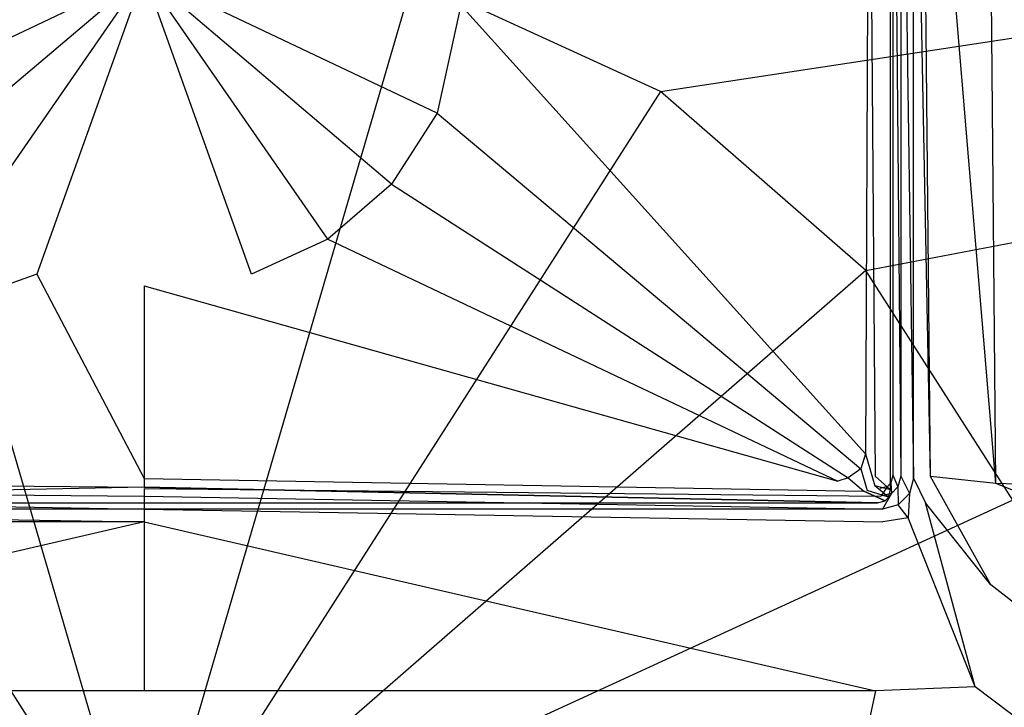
# Model space of a CAD drawing. Extents: x 0 to 1.6, y -0.8 to 0.
# Tile 5 of 8: x 0.78 to 0.91, y -0.19 to -0.1. Entities that reach past the tile are written whole.
import ezdxf

# ---------------------------------------------------------------- set-up
doc = ezdxf.new("R2010")
doc.units = 0
doc.layers.add('L0_WANNE_N_UDA1680ARA248V___0__', color=7, linetype='CONTINUOUS')
doc.layers.add('L1_ABDCKG_ABLAUF_N_UDA1680ARA24', color=7, linetype='CONTINUOUS')

msp = doc.modelspace()

# ---------------------------------------------------------------- linework, layer by layer
at = {"layer": 'L0_WANNE_N_UDA1680ARA248V___0__', "color": 8}
for points, invisible_edges in [([(1.589128, -0.000172), (0.866635, -0.110273), (0.834615, -0.095584), (1.589128, -0.000172)], 13), ([(0.866635, -0.110273), (1.589128, -0.000172), (1.592938, -0.000198), (0.866635, -0.110273)], 14), ([(1.592938, -0.000198), (0.893237, -0.13343), (0.866635, -0.110273), (1.592938, -0.000198)], 13), ([(0.893237, -0.13343), (1.592938, -0.000198), (1.59599, -0.001048), (0.893237, -0.13343)], 14), ([(1.59599, -0.001048), (0.912268, -0.163177), (0.893237, -0.13343), (1.59599, -0.001048)], 13), ([(0.897768, -0.160073, 0.034824), (0.896754, -0.04727, 0.035753), (0.896754, -0.159939, 0.035753), (0.897768, -0.160073, 0.034824)], 13), ([(0.896754, -0.04727, 0.035753), (0.897768, -0.160073, 0.034824), (0.897768, -0.04727, 0.034824), (0.896754, -0.04727, 0.035753)], 14), ([(0.899424, -0.160292, 0.034475), (0.897768, -0.04727, 0.034824), (0.897768, -0.160073, 0.034824), (0.899424, -0.160292, 0.034475)], 13), ([(0.897768, -0.04727, 0.034824), (0.899424, -0.160292, 0.034475), (0.899424, -0.04727, 0.034475), (0.897768, -0.04727, 0.034824)], 14), ([(0.899424, -0.04727, 0.037658), (0.899424, -0.160292, 0.037916), (0.899424, -0.160292, 0.039163), (0.899424, -0.04727, 0.037658)], 13), ([(0.899424, -0.160292, 0.037916), (0.899424, -0.04727, 0.037658), (0.899424, -0.04727, 0.036411), (0.899424, -0.160292, 0.037916)], 14), ([(0.901621, -0.160075, 0.039244), (0.899424, -0.04727, 0.037658), (0.899424, -0.160292, 0.039163), (0.901621, -0.160075, 0.039244)], 14), ([(0.901621, -0.160075, 0.039244), (0.900547, -0.047301, 0.037822), (0.899424, -0.04727, 0.037658), (0.901621, -0.160075, 0.039244)], 14), ([(0.899424, -0.04727, 0.036411), (0.899424, -0.160292, 0.034475), (0.899424, -0.160292, 0.037916), (0.899424, -0.04727, 0.036411)], 13), ([(0.899424, -0.160292, 0.034475), (0.899424, -0.04727, 0.036411), (0.899424, -0.04727, 0.034475), (0.899424, -0.160292, 0.034475)], 14), ([(0.910078, -0.160987, 0.039585), (0.900547, -0.047301, 0.037822), (0.901621, -0.160075, 0.039244), (0.910078, -0.160987, 0.039585)], 14), ([(0.910078, -0.160987, 0.039585), (0.909046, -0.047371, 0.038214), (0.900547, -0.047301, 0.037822), (0.910078, -0.160987, 0.039585)], 14), ([(1.477595, -0.179221, 0.046398), (0.909046, -0.047371, 0.038214), (0.910078, -0.160987, 0.039585), (1.477595, -0.179221, 0.046398)], 14), ([(1.477595, -0.179221, 0.046398), (1.477401, -0.048776, 0.04606), (0.909046, -0.047371, 0.038214), (1.477595, -0.179221, 0.046398)], 14), ([(0.799774, -0.214786), (0.764932, -0.095584), (0.799774, -0.090551), (0.799774, -0.214786)], 14), ([(0.834615, -0.095584), (0.799774, -0.214786), (0.799774, -0.090551), (0.834615, -0.095584)], 14), ([(0.799774, -0.214786), (0.732913, -0.110273), (0.764932, -0.095584), (0.799774, -0.214786)], 14), ([(0.866635, -0.110273), (0.799774, -0.214786), (0.834615, -0.095584), (0.866635, -0.110273)], 14), ([(0.799774, -0.214786), (0.70631, -0.13343), (0.732913, -0.110273), (0.799774, -0.214786)], 14), ([(0.893237, -0.13343), (0.799774, -0.214786), (0.866635, -0.110273), (0.893237, -0.13343)], 14), ([(0.799774, -0.214786), (0.68728, -0.163177), (0.70631, -0.13343), (0.799774, -0.214786)], 14), ([(0.912268, -0.163177), (0.799774, -0.214786), (0.893237, -0.13343), (0.912268, -0.163177)], 14), ([(0.897402, -0.161447, 0.034824), (0.896754, -0.159939, 0.035753), (0.896493, -0.160919, 0.035753), (0.897402, -0.161447, 0.034824)], 13), ([(0.896754, -0.159939, 0.035753), (0.897402, -0.161447, 0.034824), (0.897768, -0.160073, 0.034824), (0.896754, -0.159939, 0.035753)], 14), ([(0.898886, -0.162307, 0.034475), (0.897768, -0.160073, 0.034824), (0.897402, -0.161447, 0.034824), (0.898886, -0.162307, 0.034475)], 13), ([(0.897768, -0.160073, 0.034824), (0.898886, -0.162307, 0.034475), (0.899424, -0.160292, 0.034475), (0.897768, -0.160073, 0.034824)], 14), ([(0.898886, -0.162307, 0.039179), (0.899424, -0.160292, 0.037916), (0.898886, -0.162307, 0.037937), (0.898886, -0.162307, 0.039179)], 13), ([(0.899424, -0.160292, 0.037916), (0.898886, -0.162307, 0.039179), (0.899424, -0.160292, 0.039163), (0.899424, -0.160292, 0.037916)], 14), ([(0.90096, -0.163492, 0.03926), (0.899424, -0.160292, 0.039163), (0.898886, -0.162307, 0.039179), (0.90096, -0.163492, 0.03926)], 13), ([(0.898886, -0.162307, 0.037937), (0.899424, -0.160292, 0.034475), (0.898886, -0.162307, 0.034475), (0.898886, -0.162307, 0.037937)], 13), ([(0.899424, -0.160292, 0.034475), (0.898886, -0.162307, 0.037937), (0.899424, -0.160292, 0.037916), (0.899424, -0.160292, 0.034475)], 14), ([(0.899424, -0.160292, 0.039163), (0.90096, -0.163492, 0.03926), (0.901621, -0.160075, 0.039244), (0.899424, -0.160292, 0.039163)], 14), ([(0.909428, -0.174136, 0.0396), (0.901621, -0.160075, 0.039244), (0.90096, -0.163492, 0.03926), (0.909428, -0.174136, 0.0396)], 14), ([(0.910078, -0.160987, 0.039585), (0.901621, -0.160075, 0.039244), (0.909428, -0.174136, 0.0396), (0.910078, -0.160987, 0.039585)], 14), ([(0.799774, -0.16266, 0.034824), (0.704488, -0.161641, 0.035753), (0.704354, -0.16266, 0.034824), (0.799774, -0.16266, 0.034824)], 13), ([(0.704488, -0.161641, 0.035753), (0.799774, -0.16266, 0.034824), (0.799774, -0.161641, 0.035753), (0.704488, -0.161641, 0.035753)], 14), ([(0.895193, -0.16266, 0.034824), (0.799774, -0.161641, 0.035753), (0.799774, -0.16266, 0.034824), (0.895193, -0.16266, 0.034824)], 13), ([(0.799774, -0.161641, 0.035753), (0.895193, -0.16266, 0.034824), (0.89506, -0.161641, 0.035753), (0.799774, -0.161641, 0.035753)], 14), ([(0.895193, -0.16266, 0.034824), (0.896035, -0.161379, 0.035753), (0.89506, -0.161641, 0.035753), (0.895193, -0.16266, 0.034824)], 13), ([(0.896035, -0.161379, 0.035753), (0.895193, -0.16266, 0.034824), (0.896561, -0.162292, 0.034824), (0.896035, -0.161379, 0.035753)], 14), ([(0.896561, -0.162292, 0.034824), (0.896493, -0.160919, 0.035753), (0.896035, -0.161379, 0.035753), (0.896561, -0.162292, 0.034824)], 13), ([(0.896493, -0.160919, 0.035753), (0.896561, -0.162292, 0.034824), (0.897402, -0.161447, 0.034824), (0.896493, -0.160919, 0.035753)], 14), ([(0.897418, -0.163783, 0.034475), (0.897402, -0.161447, 0.034824), (0.896561, -0.162292, 0.034824), (0.897418, -0.163783, 0.034475)], 13), ([(0.897402, -0.161447, 0.034824), (0.897418, -0.163783, 0.034475), (0.898886, -0.162307, 0.034475), (0.897402, -0.161447, 0.034824)], 14), ([(1.477169, -0.38688, 0.046402), (0.910078, -0.160987, 0.039585), (0.909428, -0.174136, 0.0396), (1.477169, -0.38688, 0.046402)], 14), ([(1.477595, -0.179221, 0.046398), (0.910078, -0.160987, 0.039585), (1.477169, -0.38688, 0.046402), (1.477595, -0.179221, 0.046398)], 14), ([(0.799774, -0.214786), (0.677363, -0.197106), (0.68728, -0.163177), (0.799774, -0.214786)], 14), ([(0.799774, -0.164323, 0.034475), (0.704354, -0.16266, 0.034824), (0.704136, -0.164323, 0.034475), (0.799774, -0.164323, 0.034475)], 13), ([(0.704354, -0.16266, 0.034824), (0.799774, -0.164323, 0.034475), (0.799774, -0.16266, 0.034824), (0.704354, -0.16266, 0.034824)], 14), ([(0.895411, -0.164323, 0.034475), (0.799774, -0.16266, 0.034824), (0.799774, -0.164323, 0.034475), (0.895411, -0.164323, 0.034475)], 13), ([(0.799774, -0.16266, 0.034824), (0.895411, -0.164323, 0.034475), (0.895193, -0.16266, 0.034824), (0.799774, -0.16266, 0.034824)], 14), ([(0.922185, -0.197106), (0.799774, -0.214786), (0.912268, -0.163177), (0.922185, -0.197106)], 14), ([(0.895411, -0.164323, 0.034475), (0.896561, -0.162292, 0.034824), (0.895193, -0.16266, 0.034824), (0.895411, -0.164323, 0.034475)], 13), ([(0.896561, -0.162292, 0.034824), (0.895411, -0.164323, 0.034475), (0.897418, -0.163783, 0.034475), (0.896561, -0.162292, 0.034824)], 14), ([(0.898886, -0.162307, 0.039179), (0.897418, -0.163783, 0.037955), (0.897418, -0.163783, 0.039197), (0.898886, -0.162307, 0.039179)], 13), ([(0.897418, -0.163783, 0.037955), (0.898886, -0.162307, 0.039179), (0.898886, -0.162307, 0.037937), (0.897418, -0.163783, 0.037955)], 14), ([(0.898728, -0.165445, 0.039278), (0.898886, -0.162307, 0.039179), (0.897418, -0.163783, 0.039197), (0.898728, -0.165445, 0.039278)], 13), ([(0.898886, -0.162307, 0.037937), (0.897418, -0.163783, 0.034475), (0.897418, -0.163783, 0.037955), (0.898886, -0.162307, 0.037937)], 13), ([(0.897418, -0.163783, 0.034475), (0.898886, -0.162307, 0.037937), (0.898886, -0.162307, 0.034475), (0.897418, -0.163783, 0.034475)], 14), ([(0.898886, -0.162307, 0.039179), (0.898728, -0.165445, 0.039278), (0.90096, -0.163492, 0.03926), (0.898886, -0.162307, 0.039179)], 14), ([(0.799774, -0.165974, 0.039276), (0.704136, -0.164323, 0.039213), (0.704111, -0.165974, 0.039352), (0.799774, -0.165974, 0.039276)], 13), ([(0.704136, -0.164323, 0.039213), (0.799774, -0.165974, 0.039276), (0.799774, -0.164323, 0.039135), (0.704136, -0.164323, 0.039213)], 14), ([(0.704136, -0.164323, 0.037966), (0.799774, -0.164323, 0.034475), (0.704136, -0.164323, 0.034475), (0.704136, -0.164323, 0.037966)], 13), ([(0.799774, -0.164323, 0.034475), (0.704136, -0.164323, 0.037966), (0.799774, -0.164323, 0.037888), (0.799774, -0.164323, 0.034475)], 14), ([(0.704136, -0.164323, 0.037966), (0.799774, -0.164323, 0.039135), (0.799774, -0.164323, 0.037888), (0.704136, -0.164323, 0.037966)], 13), ([(0.799774, -0.164323, 0.039135), (0.704136, -0.164323, 0.037966), (0.704136, -0.164323, 0.039213), (0.799774, -0.164323, 0.039135)], 14), ([(0.895436, -0.165974, 0.039352), (0.799774, -0.164323, 0.039135), (0.799774, -0.165974, 0.039276), (0.895436, -0.165974, 0.039352)], 13), ([(0.799774, -0.164323, 0.039135), (0.895436, -0.165974, 0.039352), (0.895411, -0.164323, 0.039213), (0.799774, -0.164323, 0.039135)], 14), ([(0.799774, -0.164323, 0.037888), (0.895411, -0.164323, 0.034475), (0.799774, -0.164323, 0.034475), (0.799774, -0.164323, 0.037888)], 13), ([(0.895411, -0.164323, 0.034475), (0.799774, -0.164323, 0.037888), (0.895411, -0.164323, 0.037966), (0.895411, -0.164323, 0.034475)], 14), ([(0.799774, -0.164323, 0.039135), (0.895411, -0.164323, 0.037966), (0.799774, -0.164323, 0.037888), (0.799774, -0.164323, 0.039135)], 13), ([(0.895411, -0.164323, 0.037966), (0.799774, -0.164323, 0.039135), (0.895411, -0.164323, 0.039213), (0.895411, -0.164323, 0.037966)], 14), ([(0.895411, -0.164323, 0.037966), (0.897418, -0.163783, 0.039197), (0.897418, -0.163783, 0.037955), (0.895411, -0.164323, 0.037966)], 13), ([(0.897418, -0.163783, 0.039197), (0.895411, -0.164323, 0.037966), (0.895411, -0.164323, 0.039213), (0.897418, -0.163783, 0.039197)], 14), ([(0.897418, -0.163783, 0.039197), (0.895411, -0.164323, 0.039213), (0.895436, -0.165974, 0.039352), (0.897418, -0.163783, 0.039197)], 14), ([(0.895411, -0.164323, 0.037966), (0.897418, -0.163783, 0.034475), (0.895411, -0.164323, 0.034475), (0.895411, -0.164323, 0.037966)], 13), ([(0.897418, -0.163783, 0.034475), (0.895411, -0.164323, 0.037966), (0.897418, -0.163783, 0.037955), (0.897418, -0.163783, 0.034475)], 14), ([(0.898728, -0.165445, 0.039278), (0.897418, -0.163783, 0.039197), (0.895436, -0.165974, 0.039352), (0.898728, -0.165445, 0.039278)], 14), ([(0.907387, -0.187314, 0.039618), (0.90096, -0.163492, 0.03926), (0.898728, -0.165445, 0.039278), (0.907387, -0.187314, 0.039618)], 14), ([(0.909428, -0.174136, 0.0396), (0.90096, -0.163492, 0.03926), (0.907387, -0.187314, 0.039618), (0.909428, -0.174136, 0.0396)], 14), ([(0.898728, -0.165445, 0.039278), (0.895436, -0.165974, 0.039352), (0.894504, -0.187841, 0.039689), (0.898728, -0.165445, 0.039278)], 14), ([(0.907387, -0.187314, 0.039618), (0.898728, -0.165445, 0.039278), (0.894504, -0.187841, 0.039689), (0.907387, -0.187314, 0.039618)], 14), ([(0.705044, -0.187841, 0.039689), (0.799774, -0.165974, 0.039276), (0.704111, -0.165974, 0.039352), (0.705044, -0.187841, 0.039689)], 13), ([(0.799774, -0.165974, 0.039276), (0.705044, -0.187841, 0.039689), (0.799774, -0.187841, 0.039615), (0.799774, -0.165974, 0.039276)], 14), ([(0.894504, -0.187841, 0.039689), (0.799774, -0.165974, 0.039276), (0.799774, -0.187841, 0.039615), (0.894504, -0.187841, 0.039689)], 13), ([(0.799774, -0.165974, 0.039276), (0.894504, -0.187841, 0.039689), (0.895436, -0.165974, 0.039352), (0.799774, -0.165974, 0.039276)], 14), ([(1.478939, -0.618176, 0.046406), (0.909428, -0.174136, 0.0396), (0.907387, -0.187314, 0.039618), (1.478939, -0.618176, 0.046406)], 14), ([(1.478939, -0.618176, 0.046406), (1.477169, -0.38688, 0.046402), (0.909428, -0.174136, 0.0396), (1.478939, -0.618176, 0.046406)], 14), ([(0.907387, -0.187314, 0.039618), (0.894504, -0.187841, 0.039689), (0.875857, -0.618658, 0.046421), (0.907387, -0.187314, 0.039618)], 14), ([(1.478939, -0.618176, 0.046406), (0.907387, -0.187314, 0.039618), (0.875857, -0.618658, 0.046421), (1.478939, -0.618176, 0.046406)], 14), ([(0.799774, -0.618658, 0.046402), (0.705044, -0.187841, 0.039689), (0.72369, -0.618658, 0.046421), (0.799774, -0.618658, 0.046402)], 14), ([(0.799774, -0.187841, 0.039615), (0.705044, -0.187841, 0.039689), (0.799774, -0.618658, 0.046402), (0.799774, -0.187841, 0.039615)], 14), ([(0.894504, -0.187841, 0.039689), (0.799774, -0.187841, 0.039615), (0.799774, -0.618658, 0.046402), (0.894504, -0.187841, 0.039689)], 14), ([(0.894504, -0.187841, 0.039689), (0.799774, -0.618658, 0.046402), (0.875857, -0.618658, 0.046421), (0.894504, -0.187841, 0.039689)], 14)]:
    msp.add_3dface(points, dxfattribs=dict(at, invisible_edges=invisible_edges))
at = {"layer": 'L1_ABDCKG_ABLAUF_N_UDA1680ARA24', "color": 8}
for points, invisible_edges in [([(0.893664, -0.055385, 0.039604), (0.89444, -0.160068, 0.039604), (0.894652, -0.049981, 0.039604), (0.893664, -0.055385, 0.039604)], 14), ([(0.896441, -0.049981, 0.037604), (0.894652, -0.049981, 0.039604), (0.89444, -0.160068, 0.039604), (0.896441, -0.049981, 0.037604)], 14), ([(0.896441, -0.161809, 0.037604), (0.896441, -0.049981, 0.037604), (0.89444, -0.160068, 0.039604), (0.896441, -0.161809, 0.037604)], 14), ([(0.896441, -0.161809, 0.037604), (0.896442, -0.050028, 0.035769), (0.896441, -0.049981, 0.037604), (0.896441, -0.161809, 0.037604)], 14), ([(0.896442, -0.050028, 0.035769), (0.896441, -0.161809, 0.037604), (0.896442, -0.161824, 0.035769), (0.896442, -0.050028, 0.035769)], 13), ([(0.840775, -0.099072, 0.039604), (0.893186, -0.15715, 0.039604), (0.893664, -0.055385, 0.039604), (0.840775, -0.099072, 0.039604)], 14), ([(0.89444, -0.160068, 0.039604), (0.893664, -0.055385, 0.039604), (0.893186, -0.15715, 0.039604), (0.89444, -0.160068, 0.039604)], 13), ([(0.799774, -0.095056, 0.039604), (0.758772, -0.099072, 0.039604), (0.761842, -0.113066, 0.039604), (0.799774, -0.095056, 0.039604)], 14), ([(0.799774, -0.095056, 0.039604), (0.761842, -0.113066, 0.039604), (0.767721, -0.12225, 0.039604), (0.799774, -0.095056, 0.039604)], 14), ([(0.799774, -0.095056, 0.039604), (0.767721, -0.12225, 0.039604), (0.775969, -0.129387, 0.039604), (0.799774, -0.095056, 0.039604)], 14), ([(0.799774, -0.095056, 0.039604), (0.775969, -0.129387, 0.039604), (0.785873, -0.133905, 0.039604), (0.799774, -0.095056, 0.039604)], 14), ([(0.799774, -0.095056, 0.039604), (0.785873, -0.133905, 0.039604), (0.799774, -0.135435, 0.039604), (0.799774, -0.095056, 0.039604)], 14), ([(0.840775, -0.099072, 0.039604), (0.799774, -0.095056, 0.039604), (0.837705, -0.113066, 0.039604), (0.840775, -0.099072, 0.039604)], 14), ([(0.813675, -0.133905, 0.039604), (0.799774, -0.095056, 0.039604), (0.799774, -0.135435, 0.039604), (0.813675, -0.133905, 0.039604)], 14), ([(0.837705, -0.113066, 0.039604), (0.799774, -0.095056, 0.039604), (0.831827, -0.12225, 0.039604), (0.837705, -0.113066, 0.039604)], 14), ([(0.831827, -0.12225, 0.039604), (0.799774, -0.095056, 0.039604), (0.823579, -0.129387, 0.039604), (0.831827, -0.12225, 0.039604)], 14), ([(0.823579, -0.129387, 0.039604), (0.799774, -0.095056, 0.039604), (0.813675, -0.133905, 0.039604), (0.823579, -0.129387, 0.039604)], 14), ([(0.893186, -0.15715, 0.039604), (0.840775, -0.099072, 0.039604), (0.837705, -0.113066, 0.039604), (0.893186, -0.15715, 0.039604)], 13), ([(0.892605, -0.159082, 0.039604), (0.837705, -0.113066, 0.039604), (0.831827, -0.12225, 0.039604), (0.892605, -0.159082, 0.039604)], 13), ([(0.837705, -0.113066, 0.039604), (0.892605, -0.159082, 0.039604), (0.893186, -0.15715, 0.039604), (0.837705, -0.113066, 0.039604)], 14), ([(0.890949, -0.16025, 0.039604), (0.831827, -0.12225, 0.039604), (0.823579, -0.129387, 0.039604), (0.890949, -0.16025, 0.039604)], 13), ([(0.831827, -0.12225, 0.039604), (0.890949, -0.16025, 0.039604), (0.892605, -0.159082, 0.039604), (0.831827, -0.12225, 0.039604)], 14), ([(0.775969, -0.129387, 0.039604), (0.709935, -0.160699, 0.039604), (0.785873, -0.133905, 0.039604), (0.775969, -0.129387, 0.039604)], 14), ([(0.889612, -0.160699, 0.039604), (0.823579, -0.129387, 0.039604), (0.813675, -0.133905, 0.039604), (0.889612, -0.160699, 0.039604)], 13), ([(0.823579, -0.129387, 0.039604), (0.889612, -0.160699, 0.039604), (0.890949, -0.16025, 0.039604), (0.823579, -0.129387, 0.039604)], 14), ([(0.799774, -0.160365, 0.039604), (0.785873, -0.133905, 0.039604), (0.709935, -0.160699, 0.039604), (0.799774, -0.160365, 0.039604)], 13), ([(0.785873, -0.133905, 0.039604), (0.799774, -0.160365, 0.039604), (0.799774, -0.135435, 0.039604), (0.785873, -0.133905, 0.039604)], 14), ([(0.799774, -0.135435, 0.039604), (0.889612, -0.160699, 0.039604), (0.813675, -0.133905, 0.039604), (0.799774, -0.135435, 0.039604)], 14), ([(0.889612, -0.160699, 0.039604), (0.799774, -0.135435, 0.039604), (0.799774, -0.160365, 0.039604), (0.889612, -0.160699, 0.039604)], 13), ([(0.894387, -0.161312, 0.039604), (0.893186, -0.15715, 0.039604), (0.892605, -0.159082, 0.039604), (0.894387, -0.161312, 0.039604)], 13), ([(0.893186, -0.15715, 0.039604), (0.894387, -0.161312, 0.039604), (0.89444, -0.160068, 0.039604), (0.893186, -0.15715, 0.039604)], 14), ([(0.893427, -0.161914, 0.039604), (0.892605, -0.159082, 0.039604), (0.890949, -0.16025, 0.039604), (0.893427, -0.161914, 0.039604)], 13), ([(0.892605, -0.159082, 0.039604), (0.893427, -0.161914, 0.039604), (0.894387, -0.161312, 0.039604), (0.892605, -0.159082, 0.039604)], 14), ([(0.709935, -0.160699, 0.039604), (0.799774, -0.161466, 0.039604), (0.799774, -0.160365, 0.039604), (0.709935, -0.160699, 0.039604)], 14), ([(0.89296, -0.161978, 0.039604), (0.799774, -0.160365, 0.039604), (0.799774, -0.161466, 0.039604), (0.89296, -0.161978, 0.039604)], 13), ([(0.799774, -0.160365, 0.039604), (0.89296, -0.161978, 0.039604), (0.889612, -0.160699, 0.039604), (0.799774, -0.160365, 0.039604)], 14), ([(0.89296, -0.161978, 0.039604), (0.890949, -0.16025, 0.039604), (0.889612, -0.160699, 0.039604), (0.89296, -0.161978, 0.039604)], 13), ([(0.890949, -0.16025, 0.039604), (0.89296, -0.161978, 0.039604), (0.893427, -0.161914, 0.039604), (0.890949, -0.16025, 0.039604)], 14), ([(0.896441, -0.161809, 0.037604), (0.89444, -0.160068, 0.039604), (0.894387, -0.161312, 0.039604), (0.896441, -0.161809, 0.037604)], 14), ([(0.706588, -0.161978, 0.039604), (0.704795, -0.163499, 0.037604), (0.799774, -0.161466, 0.039604), (0.706588, -0.161978, 0.039604)], 14), ([(0.799774, -0.161466, 0.039604), (0.704795, -0.163499, 0.037604), (0.799774, -0.163498, 0.037604), (0.799774, -0.161466, 0.039604)], 14), ([(0.799774, -0.161466, 0.039604), (0.709935, -0.160699, 0.039604), (0.706588, -0.161978, 0.039604), (0.799774, -0.161466, 0.039604)], 13), ([(0.894752, -0.163499, 0.037604), (0.799774, -0.161466, 0.039604), (0.799774, -0.163498, 0.037604), (0.894752, -0.163499, 0.037604)], 14), ([(0.799774, -0.161466, 0.039604), (0.894752, -0.163499, 0.037604), (0.89296, -0.161978, 0.039604), (0.799774, -0.161466, 0.039604)], 14), ([(0.89296, -0.161978, 0.039604), (0.895725, -0.163238, 0.037604), (0.893427, -0.161914, 0.039604), (0.89296, -0.161978, 0.039604)], 14), ([(0.896181, -0.162782, 0.037604), (0.894387, -0.161312, 0.039604), (0.893427, -0.161914, 0.039604), (0.896181, -0.162782, 0.037604)], 14), ([(0.896181, -0.162782, 0.037604), (0.893427, -0.161914, 0.039604), (0.895725, -0.163238, 0.037604), (0.896181, -0.162782, 0.037604)], 14), ([(0.896441, -0.161809, 0.037604), (0.894387, -0.161312, 0.039604), (0.896181, -0.162782, 0.037604), (0.896441, -0.161809, 0.037604)], 14), ([(0.896181, -0.162782, 0.037604), (0.896442, -0.161824, 0.035769), (0.896441, -0.161809, 0.037604), (0.896181, -0.162782, 0.037604)], 14), ([(0.896442, -0.161824, 0.035769), (0.896181, -0.162782, 0.037604), (0.896181, -0.162797, 0.035769), (0.896442, -0.161824, 0.035769)], 13), ([(0.895725, -0.163238, 0.037604), (0.89296, -0.161978, 0.039604), (0.894752, -0.163499, 0.037604), (0.895725, -0.163238, 0.037604)], 14), ([(0.895725, -0.163238, 0.037604), (0.896181, -0.162797, 0.035769), (0.896181, -0.162782, 0.037604), (0.895725, -0.163238, 0.037604)], 14), ([(0.896181, -0.162797, 0.035769), (0.895725, -0.163238, 0.037604), (0.895726, -0.163253, 0.035769), (0.896181, -0.162797, 0.035769)], 13), ([(0.799774, -0.163498, 0.037604), (0.704794, -0.163513, 0.035769), (0.799774, -0.163513, 0.035769), (0.799774, -0.163498, 0.037604)], 13), ([(0.704794, -0.163513, 0.035769), (0.799774, -0.163498, 0.037604), (0.704795, -0.163499, 0.037604), (0.704794, -0.163513, 0.035769)], 14), ([(0.799774, -0.163513, 0.035769), (0.894752, -0.163499, 0.037604), (0.799774, -0.163498, 0.037604), (0.799774, -0.163513, 0.035769)], 14), ([(0.894752, -0.163499, 0.037604), (0.799774, -0.163513, 0.035769), (0.894753, -0.163513, 0.035769), (0.894752, -0.163499, 0.037604)], 13), ([(0.894753, -0.163513, 0.035769), (0.895725, -0.163238, 0.037604), (0.894752, -0.163499, 0.037604), (0.894753, -0.163513, 0.035769)], 14), ([(0.895725, -0.163238, 0.037604), (0.894753, -0.163513, 0.035769), (0.895726, -0.163253, 0.035769), (0.895725, -0.163238, 0.037604)], 13)]:
    msp.add_3dface(points, dxfattribs=dict(at, invisible_edges=invisible_edges))

doc.saveas('drawing.dxf')
